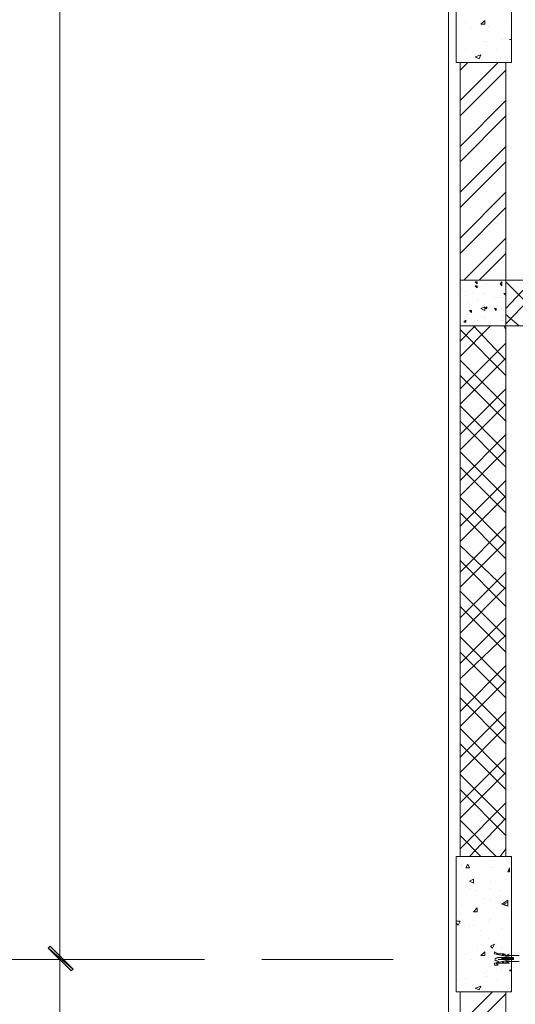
# Model space of a CAD drawing. Header units: millimetres. Extents: x 17 to 403, y 12 to 285.
# Tile 13 of 145: x 65 to 76, y 96 to 118. Entities that reach past the tile are written whole.
import ezdxf

# ---------------------------------------------------------------- set-up
doc = ezdxf.new("R2010")
doc.units = ezdxf.units.MM
doc.layers.add('FILL_000000', color=7, linetype='Continuous')
doc.layers.add('LINE_000000', color=7, linetype='Continuous')

msp = doc.modelspace()

# ---------------------------------------------------------------- hatches: boundary and pattern name
at = {"layer": 'FILL_000000'}
h = msp.add_hatch(color=7, dxfattribs=at)
h.dxf.hatch_style = 1
h.paths.add_polyline_path([(66.167, 96.562), (65.617, 97.028), (65.659, 97.07), (66.167, 96.562)])
h = msp.add_hatch(color=7, dxfattribs=at)
h.dxf.hatch_style = 1
h.paths.add_polyline_path([(65.659, 97.07), (65.617, 97.028), (66.167, 96.562), (65.659, 97.07)])
h = msp.add_hatch(color=7, dxfattribs=at)
h.dxf.hatch_style = 1
h.paths.add_polyline_path([(66.125, 96.52), (66.167, 96.562), (65.617, 97.028), (66.125, 96.52)])
h = msp.add_hatch(color=7, dxfattribs=at)
h.dxf.hatch_style = 1
h.paths.add_polyline_path([(65.617, 97.028), (66.167, 96.562), (66.125, 96.52), (65.617, 97.028)])

# ---------------------------------------------------------------- linework, layer by layer
at = {"layer": 'LINE_000000', "lineweight": 0}
for p, q in [((74.507, 75.819), (74.507, 237.702)), ((74.507, 122.64), (74.507, 105.156)), ((65.871, 96.774), (65.871, 118.618)), ((74.888, 117.56), (74.888, 117.56)), ((75.226, 117.517), (75.311, 117.602)), ((75.777, 117.56), (75.777, 117.56)), ((75.819, 117.602), (75.819, 117.602)), ((74.718, 117.39), (74.718, 117.39)), ((75.015, 117.433), (75.015, 117.433)), ((75.396, 117.475), (75.396, 117.475)), ((75.311, 117.136), (75.311, 117.136)), ((75.353, 117.136), (75.353, 117.136)), ((75.692, 117.179), (75.692, 117.179)), ((75.861, 117.179), (75.904, 117.179)), ((75.861, 117.179), (75.904, 117.179)), ((74.718, 116.967), (74.718, 116.967)), ((74.888, 116.967), (74.888, 116.967)), ((75.353, 117.052), (75.353, 117.052)), ((75.565, 116.967), (75.565, 116.967)), ((74.761, 115.824), (75.607, 116.671)), ((74.761, 116.501), (74.93, 116.671)), ((75.099, 116.798), (75.226, 116.84)), ((75.099, 116.798), (75.184, 116.755)), ((75.184, 116.755), (75.226, 116.84)), ((75.184, 116.798), (75.184, 116.798)), ((75.353, 116.671), (75.353, 116.671)), ((75.819, 116.755), (75.819, 116.755)), ((75.819, 116.713), (75.819, 116.713)), ((75.861, 116.798), (75.861, 116.798)), ((74.761, 115.485), (75.777, 116.501)), ((74.761, 114.808), (75.777, 115.824)), ((74.761, 114.469), (75.777, 115.485)), ((74.761, 113.792), (75.777, 114.808)), ((74.761, 113.453), (75.777, 114.469)), ((74.761, 112.776), (75.777, 113.792)), ((74.761, 112.437), (75.777, 113.453)), ((74.845, 111.845), (75.777, 112.776)), ((75.184, 111.845), (75.777, 112.437)), ((75.777, 111.21), (76.369, 111.845)), ((75.777, 110.871), (76.708, 111.845)), ((74.803, 111.633), (74.803, 111.633)), ((75.099, 111.802), (75.142, 111.76)), ((75.099, 111.802), (75.142, 111.802)), ((75.099, 111.718), (75.142, 111.675)), ((75.099, 111.718), (75.142, 111.718)), ((75.142, 111.802), (75.142, 111.76)), ((75.142, 111.718), (75.142, 111.675)), ((75.269, 111.802), (75.269, 111.802)), ((75.353, 111.76), (75.353, 111.76)), ((75.523, 111.76), (75.523, 111.76)), ((75.65, 111.76), (75.692, 111.802)), ((75.65, 111.76), (75.692, 111.718)), ((75.692, 111.802), (75.692, 111.718)), ((75.692, 111.718), (75.692, 111.718)), ((76.75, 110.829), (75.777, 111.802)), ((74.888, 111.591), (74.888, 111.591)), ((74.888, 111.506), (74.888, 111.506)), ((75.057, 111.548), (75.057, 111.548)), ((75.142, 111.421), (75.142, 111.421)), ((75.269, 111.548), (75.269, 111.548)), ((75.311, 111.548), (75.311, 111.548)), ((75.311, 111.548), (75.311, 111.548)), ((75.523, 111.464), (75.523, 111.464)), ((75.565, 111.464), (75.565, 111.464)), ((75.692, 111.464), (75.692, 111.464)), ((75.692, 111.464), (75.692, 111.464)), ((75.734, 111.548), (75.777, 111.506)), ((75.734, 111.548), (75.777, 111.548)), ((75.734, 111.548), (75.734, 111.548)), ((75.734, 111.464), (75.734, 111.464)), ((74.93, 111.337), (74.93, 111.337)), ((74.972, 111.294), (74.972, 111.294)), ((74.972, 111.252), (74.972, 111.252)), ((75.269, 111.252), (75.269, 111.252)), ((75.311, 111.294), (75.311, 111.294)), ((75.311, 111.21), (75.353, 111.252)), ((75.311, 111.21), (75.353, 111.21)), ((75.353, 111.252), (75.353, 111.21)), ((75.396, 111.21), (75.396, 111.21)), ((75.523, 111.21), (75.565, 111.167)), ((75.523, 111.21), (75.565, 111.21)), ((75.565, 111.21), (75.565, 111.167)), ((75.692, 111.21), (75.692, 111.21)), ((74.845, 110.913), (74.888, 110.956)), ((74.888, 111.04), (74.888, 111.04)), ((74.888, 110.956), (74.888, 110.913)), ((74.93, 111.083), (74.93, 111.083)), ((74.972, 111.167), (75.015, 111.125)), ((74.972, 111.167), (75.015, 111.167)), ((74.972, 110.998), (74.972, 110.998)), ((75.015, 111.167), (75.015, 111.125)), ((75.142, 110.956), (75.142, 110.956)), ((75.226, 111.04), (75.226, 111.04)), ((75.311, 111.04), (75.311, 111.04)), ((75.311, 110.998), (75.311, 110.998)), ((75.692, 110.956), (75.692, 110.956)), ((75.734, 111.167), (75.734, 111.167)), ((75.734, 111.04), (75.734, 111.04)), ((75.734, 110.956), (75.734, 110.956)), ((76.073, 110.829), (75.777, 111.083)), ((74.761, 110.49), (75.099, 110.829)), ((74.761, 110.151), (75.438, 110.829)), ((75.777, 109.728), (74.761, 110.744)), ((74.845, 110.913), (74.888, 110.913)), ((75.777, 110.067), (75.057, 110.829)), ((75.438, 110.913), (75.438, 110.913)), ((75.777, 110.744), (75.734, 110.829)), ((74.761, 109.432), (75.777, 110.448)), ((74.761, 109.093), (75.777, 110.109)), ((75.777, 109.051), (74.761, 110.067)), ((75.777, 108.712), (74.761, 109.728)), ((74.761, 108.416), (75.777, 109.432)), ((74.761, 108.077), (75.777, 109.093)), ((75.777, 108.035), (74.761, 109.051)), ((75.777, 107.696), (74.761, 108.712)), ((74.761, 107.4), (75.777, 108.416)), ((74.761, 107.061), (75.777, 108.077)), ((75.777, 107.019), (74.761, 108.035)), ((75.777, 106.68), (74.761, 107.696)), ((74.761, 106.384), (75.777, 107.4)), ((74.761, 106.045), (75.777, 107.061)), ((75.777, 106.003), (74.761, 107.019)), ((75.777, 105.664), (74.761, 106.68)), ((74.761, 105.368), (75.777, 106.384)), ((74.761, 105.029), (75.777, 106.045)), ((75.777, 104.987), (74.761, 105.96)), ((75.777, 104.606), (74.761, 105.622)), ((74.761, 104.352), (75.777, 105.368)), ((74.761, 104.013), (75.777, 105.029)), ((75.777, 103.928), (74.761, 104.944)), ((75.777, 103.59), (74.761, 104.606)), ((74.761, 103.336), (75.777, 104.352)), ((74.761, 102.997), (75.777, 103.971)), ((75.777, 102.912), (74.761, 103.928)), ((75.777, 102.574), (74.761, 103.59)), ((74.761, 102.277), (75.777, 103.293)), ((74.761, 101.939), (75.777, 102.955)), ((75.777, 101.896), (74.761, 102.912)), ((75.777, 101.558), (74.761, 102.574)), ((74.507, 102.235), (74.507, 99.314)), ((74.761, 101.261), (75.777, 102.277)), ((74.761, 100.923), (75.777, 101.939)), ((75.777, 100.88), (74.761, 101.896)), ((75.777, 100.542), (74.761, 101.558)), ((74.761, 100.245), (75.777, 101.261)), ((74.761, 99.907), (75.777, 100.923)), ((75.777, 99.864), (74.761, 100.88)), ((75.777, 99.526), (74.761, 100.542)), ((74.761, 99.229), (75.777, 100.245)), ((75.565, 99.06), (74.761, 99.864)), ((74.972, 99.06), (75.777, 99.907)), ((75.226, 99.06), (74.761, 99.526)), ((75.65, 99.06), (75.777, 99.229)), ((75.226, 98.975), (75.226, 98.975)), ((75.48, 98.975), (75.48, 98.975)), ((74.803, 98.891), (74.803, 98.891)), ((74.803, 98.848), (74.803, 98.848)), ((74.888, 98.806), (74.93, 98.891)), ((74.888, 98.806), (74.972, 98.806)), ((74.972, 98.806), (74.93, 98.891)), ((75.438, 98.806), (75.438, 98.806)), ((75.48, 98.806), (75.48, 98.806)), ((75.777, 98.848), (75.777, 98.848)), ((75.819, 98.721), (75.861, 98.806)), ((75.819, 98.721), (75.861, 98.721)), ((75.861, 98.721), (75.861, 98.806)), ((74.972, 98.51), (75.057, 98.552)), ((74.972, 98.51), (75.057, 98.467)), ((75.057, 98.467), (75.057, 98.552)), ((75.438, 98.51), (75.438, 98.51)), ((75.777, 98.552), (75.777, 98.552)), ((74.803, 98.425), (74.803, 98.425)), ((74.972, 98.34), (74.972, 98.34)), ((75.015, 98.425), (75.015, 98.425)), ((75.099, 98.298), (75.099, 98.298)), ((75.438, 98.34), (75.438, 98.34)), ((75.65, 98.298), (75.65, 98.298)), ((75.311, 98.129), (75.311, 98.129)), ((75.438, 98.086), (75.438, 98.086)), ((75.692, 98.002), (75.819, 98.086)), ((74.803, 98.002), (74.803, 98.002)), ((75.057, 97.832), (75.142, 97.917)), ((75.142, 97.832), (75.142, 97.917)), ((75.565, 97.917), (75.565, 97.917)), ((75.734, 98.002), (75.819, 98.044)), ((75.734, 98.002), (75.819, 97.959)), ((75.819, 97.959), (75.819, 98.044)), ((74.718, 97.663), (74.718, 97.663)), ((74.761, 97.79), (74.761, 97.79)), ((75.057, 97.832), (75.142, 97.832)), ((75.099, 97.832), (75.099, 97.832)), ((75.438, 97.663), (75.438, 97.663)), ((75.819, 97.663), (75.819, 97.663)), ((74.676, 97.621), (74.761, 97.621)), ((74.676, 97.578), (74.718, 97.536)), ((74.718, 97.536), (74.761, 97.621)), ((74.761, 97.578), (74.761, 97.578)), ((74.972, 97.494), (74.972, 97.494)), ((75.057, 97.536), (75.057, 97.536)), ((75.226, 97.409), (75.226, 97.409)), ((75.396, 97.621), (75.396, 97.621)), ((75.692, 97.451), (75.692, 97.451)), ((74.761, 97.324), (74.761, 97.324)), ((75.396, 97.24), (75.396, 97.24)), ((74.761, 97.155), (74.761, 97.155)), ((75.142, 96.986), (75.142, 96.986)), ((75.438, 97.07), (75.523, 97.113)), ((75.438, 97.07), (75.48, 97.028)), ((75.48, 97.028), (75.523, 97.113)), ((75.692, 97.028), (75.692, 97.028)), ((67.437, 96.774), (47.921, 96.774)), ((69.088, 96.774), (65.109, 96.774)), ((69.088, 96.774), (65.109, 96.774)), ((65.871, 75.819), (65.871, 96.774)), ((73.279, 96.774), (70.358, 96.774)), ((74.888, 96.901), (74.888, 96.901)), ((75.015, 96.774), (75.015, 96.774)), ((75.226, 96.859), (75.311, 96.943)), ((75.396, 96.816), (75.396, 96.816)), ((75.692, 96.816), (75.607, 96.816)), ((75.692, 96.774), (75.607, 96.774)), ((75.692, 96.774), (75.734, 96.816)), ((75.692, 96.774), (75.692, 96.816)), ((75.734, 96.816), (75.692, 96.816)), ((75.692, 96.816), (75.692, 96.816)), ((75.692, 96.774), (75.692, 96.774)), ((75.692, 96.774), (75.692, 96.774)), ((75.692, 96.774), (75.692, 96.774)), ((75.692, 96.774), (75.734, 96.774)), ((75.734, 96.774), (75.734, 96.816)), ((75.734, 96.816), (75.734, 96.816)), ((75.734, 96.816), (75.734, 96.816)), ((75.734, 96.774), (75.777, 96.816)), ((75.734, 96.774), (75.734, 96.816)), ((75.734, 96.816), (75.734, 96.816)), ((75.734, 96.816), (75.734, 96.816)), ((75.777, 96.816), (75.734, 96.816)), ((75.734, 96.774), (75.734, 96.774)), ((75.734, 96.774), (75.734, 96.774)), ((75.734, 96.774), (75.734, 96.774)), ((75.734, 96.774), (75.734, 96.774)), ((75.734, 96.774), (75.777, 96.774)), ((75.777, 96.901), (75.777, 96.901)), ((75.777, 96.774), (75.819, 96.816)), ((75.777, 96.774), (75.777, 96.816)), ((75.777, 96.816), (75.777, 96.816)), ((75.777, 96.816), (75.777, 96.816)), ((75.777, 96.816), (75.777, 96.816)), ((75.777, 96.816), (75.777, 96.816)), ((75.819, 96.816), (75.777, 96.816)), ((75.777, 96.774), (75.819, 96.816)), ((75.777, 96.774), (75.777, 96.774)), ((75.777, 96.774), (75.777, 96.774)), ((75.777, 96.774), (75.777, 96.774)), ((75.777, 96.774), (75.777, 96.774)), ((75.777, 96.774), (75.777, 96.774)), ((75.777, 96.774), (75.819, 96.774)), ((75.819, 96.943), (75.819, 96.943)), ((75.819, 96.774), (75.861, 96.816)), ((75.819, 96.816), (75.819, 96.816)), ((75.819, 96.816), (75.819, 96.816)), ((75.861, 96.816), (75.819, 96.816)), ((75.819, 96.816), (75.819, 96.816)), ((75.819, 96.774), (75.819, 96.816)), ((75.819, 96.816), (75.819, 96.816)), ((75.819, 96.774), (75.819, 96.774)), ((75.819, 96.774), (75.861, 96.774)), ((75.819, 96.774), (75.819, 96.774)), ((75.819, 96.774), (75.819, 96.774)), ((75.861, 96.774), (75.904, 96.816)), ((75.861, 96.774), (75.861, 96.816)), ((75.861, 96.816), (75.861, 96.816)), ((75.861, 96.816), (75.861, 96.816)), ((75.861, 96.816), (75.861, 96.816)), ((75.861, 96.774), (75.904, 96.816)), ((75.861, 96.816), (75.861, 96.816)), ((75.904, 96.816), (75.861, 96.816)), ((75.861, 96.774), (75.861, 96.774)), ((75.861, 96.774), (75.861, 96.774)), ((75.861, 96.774), (75.861, 96.774)), ((75.861, 96.774), (75.861, 96.774)), ((75.861, 96.774), (75.861, 96.774)), ((75.861, 96.774), (75.904, 96.774)), ((75.904, 96.774), (75.946, 96.816)), ((75.904, 96.774), (75.904, 96.816)), ((75.904, 96.816), (75.904, 96.816)), ((75.904, 96.816), (75.904, 96.816)), ((75.904, 96.816), (75.904, 96.816)), ((75.904, 96.816), (75.904, 96.816)), ((75.946, 96.816), (75.904, 96.816)), ((75.904, 96.816), (75.904, 96.816)), ((75.904, 96.774), (75.904, 96.774)), ((75.904, 96.774), (75.904, 96.774)), ((75.904, 96.774), (75.904, 96.774)), ((75.904, 96.774), (75.904, 96.774)), ((75.904, 96.774), (75.946, 96.774)), ((75.946, 96.816), (75.946, 96.816)), ((75.946, 96.774), (75.946, 96.774)), ((75.946, 96.774), (75.946, 96.774)), ((74.718, 96.732), (74.718, 96.732)), ((75.692, 96.562), (75.692, 96.562)), ((75.861, 96.52), (75.904, 96.562)), ((74.507, 96.393), (74.507, 78.867)), ((74.888, 96.351), (74.888, 96.351)), ((75.311, 96.478), (75.311, 96.478)), ((75.353, 96.52), (75.353, 96.52)), ((75.353, 96.393), (75.353, 96.393)), ((75.861, 96.52), (75.904, 96.52)), ((74.718, 96.308), (74.718, 96.308)), ((75.099, 96.139), (75.226, 96.181)), ((75.099, 96.139), (75.184, 96.097)), ((75.184, 96.097), (75.226, 96.181)), ((75.184, 96.139), (75.184, 96.139)), ((75.565, 96.308), (75.565, 96.308)), ((75.861, 96.139), (75.861, 96.139)), ((74.761, 95.335), (75.48, 96.054)), ((74.761, 96.012), (74.761, 96.054)), ((74.761, 94.996), (75.777, 96.012)), ((75.353, 96.054), (75.353, 96.054)), ((75.819, 96.097), (75.819, 96.097)), ((75.819, 96.054), (75.819, 96.054))]:
    msp.add_line(p, q, dxfattribs=at)
for points in [[(74.676, 116.671), (75.904, 116.671), (75.904, 119.719), (74.676, 119.719), (74.676, 116.671)], [(74.761, 111.845), (75.777, 111.845), (75.777, 116.671), (74.761, 116.671), (74.761, 111.845)], [(75.777, 110.829), (74.761, 110.829), (74.761, 111.845), (75.777, 111.845), (75.777, 110.829)], [(75.777, 110.829), (75.777, 111.845), (84.243, 111.845), (84.243, 110.829), (75.777, 110.829)], [(75.226, 111.21), (75.311, 111.167), (75.311, 111.252), (75.226, 111.21)], [(74.761, 99.06), (75.777, 99.06), (75.777, 110.829), (74.761, 110.829), (74.761, 99.06)], [(74.676, 96.054), (75.904, 96.054), (75.904, 99.06), (74.676, 99.06), (74.676, 96.054)], [(66.167, 96.562), (65.617, 97.028), (65.659, 97.07), (66.167, 96.562)], [(65.659, 97.07), (65.617, 97.028), (66.167, 96.562), (65.659, 97.07)], [(66.125, 96.52), (66.167, 96.562), (65.617, 97.028), (66.125, 96.52)], [(65.617, 97.028), (66.167, 96.562), (66.125, 96.52), (65.617, 97.028)], [(75.777, 96.859), (75.861, 96.901), (75.777, 96.859)], [(74.761, 78.825), (75.777, 78.825), (75.777, 96.054), (74.761, 96.054), (74.761, 78.825)]]:
    msp.add_lwpolyline(points, close=True, dxfattribs=at)
for points in [[(75.226, 117.517), (75.311, 117.517), (75.311, 117.602)], [(75.819, 98.086), (75.819, 97.959), (75.692, 98.002)], [(75.226, 96.859), (75.311, 96.859), (75.311, 96.943)], [(76.073, 96.859), (75.904, 96.859), (75.861, 96.859), (75.819, 96.859), (75.861, 96.859), (75.819, 96.859), (75.777, 96.859), (75.734, 96.901), (75.734, 96.859), (75.692, 96.859), (75.734, 96.901), (75.692, 96.901), (75.65, 96.901), (75.607, 96.901), (75.565, 96.901), (75.607, 96.901), (75.523, 96.943), (75.523, 96.901), (75.904, 96.816), (75.946, 96.816), (75.946, 96.774), (75.946, 96.774), (75.904, 96.774), (75.523, 96.689), (75.523, 96.647), (75.607, 96.647), (75.565, 96.689), (75.607, 96.689), (75.65, 96.689), (75.692, 96.689), (75.734, 96.689), (75.692, 96.689), (75.734, 96.732), (75.734, 96.689), (75.777, 96.689), (75.777, 96.732), (75.819, 96.732), (75.861, 96.732), (75.819, 96.732), (75.861, 96.732), (75.904, 96.732), (76.073, 96.732)], [(75.622, 96.816), (75.61, 96.815), (75.599, 96.813), (75.587, 96.81), (75.576, 96.807), (75.565, 96.802), (75.554, 96.796), (75.544, 96.79), (75.535, 96.783)], [(75.535, 96.765), (75.544, 96.758), (75.554, 96.752), (75.565, 96.746), (75.576, 96.741), (75.587, 96.738), (75.599, 96.735), (75.61, 96.733), (75.622, 96.732)], [(75.777, 96.689), (75.861, 96.689), (75.777, 96.732)]]:
    msp.add_lwpolyline(points, dxfattribs=at)

doc.saveas('drawing.dxf')
